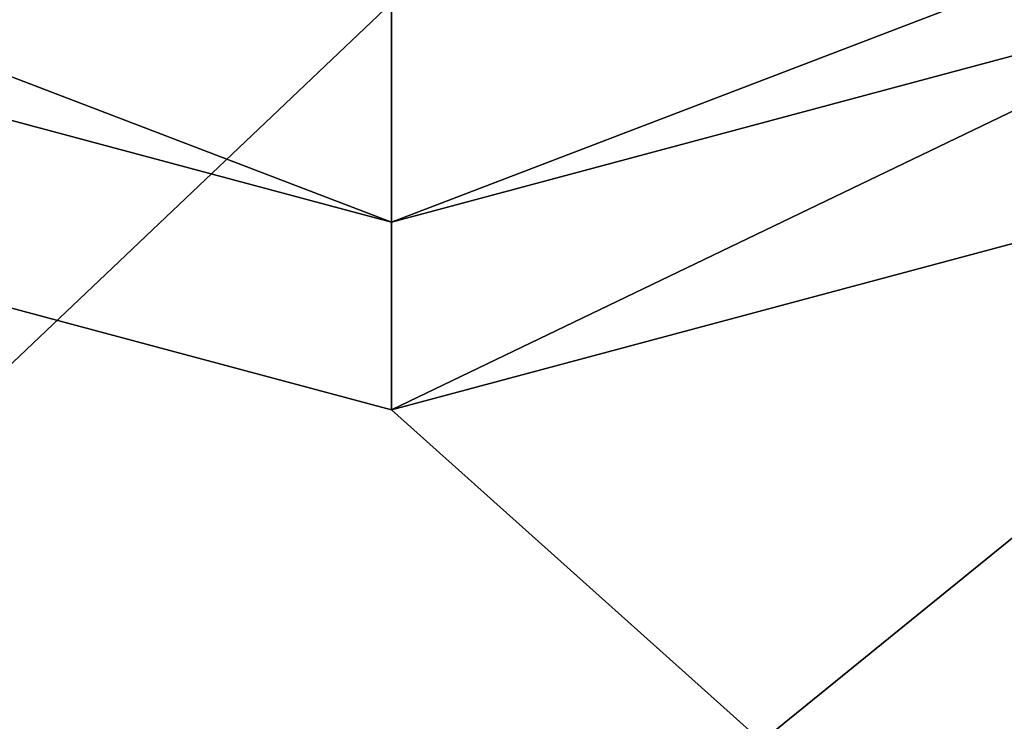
# Model space of a CAD drawing. Extents: x -50 to 50, y -119 to 244.
# Tile 20 of 112: x -2.37 to 3.91, y -28.99 to -24.51. Entities that reach past the tile are written whole.
import ezdxf

# ---------------------------------------------------------------- set-up
doc = ezdxf.new("R2010")
doc.units = 0
doc.header["$LTSCALE"] = 65.185185
for name, color, linetype in [('1114', 7, 'CONTINUOUS'), ('1115', 7, 'CONTINUOUS'), ('1128', 7, 'CONTINUOUS'), ('1129', 7, 'CONTINUOUS'), ('1131', 7, 'CONTINUOUS'), ('1132', 7, 'CONTINUOUS'), ('1133', 7, 'CONTINUOUS'), ('1135', 7, 'CONTINUOUS'), ('1136', 7, 'CONTINUOUS')]:
    doc.layers.add(name, color=color, linetype=linetype)

msp = doc.modelspace()

# ---------------------------------------------------------------- linework, layer by layer
at = {"layer": '1114', "linetype": 'CONTINUOUS'}
for points in [[(48, -70, 6), (-48, -70, 6), (-13.5, -23.3827, 6), (48, -70, 6)], [(0, -27, 6), (48, -70, 6), (-13.5, -23.3827, 6), (0, -27, 6)], [(13.5, -23.3827, 6), (48, -70, 6), (0, -27, 6), (13.5, -23.3827, 6)]]:
    msp.add_3dface(points, dxfattribs=at)
at = {"layer": '1115', "linetype": 'CONTINUOUS'}
for points in [[(12.2001, -21.131, 7), (0, -24.4, 7), (-48, -70, 7), (12.2001, -21.131, 7)], [(48, -70, 7), (12.2001, -21.131, 7), (-48, -70, 7), (48, -70, 7)], [(0, -24.4, 7), (-12.2001, -21.131, 7), (-48, -70, 7), (0, -24.4, 7)]]:
    msp.add_3dface(points, dxfattribs=at)
at = {"layer": '1128', "linetype": 'CONTINUOUS'}
for points in [[(0, -25.8, 4), (-12.9001, -22.3434, 4), (0, -25.8, 6), (0, -25.8, 4)], [(0, -25.8, 6), (-12.9001, -22.3434, 4), (-12.9, -22.3435, 6), (0, -25.8, 6)]]:
    msp.add_3dface(points, dxfattribs=at)
at = {"layer": '1129', "linetype": 'CONTINUOUS'}
for points in [[(-12.9001, -22.3434, 4), (0, -25.8, 4), (-12.1999, -21.131, 4), (-12.9001, -22.3434, 4)], [(-12.1999, -21.131, 4), (0, -25.8, 4), (0, -24.4, 4), (-12.1999, -21.131, 4)], [(0, -25.8, 4), (12.9001, -22.3434, 4), (0, -24.4, 4), (0, -25.8, 4)]]:
    msp.add_3dface(points, dxfattribs=at)
at = {"layer": '1131', "linetype": 'CONTINUOUS'}
for points in [[(0, -27, 2), (0, -24.4, 2), (12.1999, -21.131, 2), (0, -27, 2)], [(13.5001, -23.3826, 2), (0, -27, 2), (12.1999, -21.131, 2), (13.5001, -23.3826, 2)], [(-13.5001, -23.3826, 2), (0, -24.4, 2), (0, -27, 2), (-13.5001, -23.3826, 2)]]:
    msp.add_3dface(points, dxfattribs=at)
at = {"layer": '1132', "linetype": 'CONTINUOUS'}
for points in [[(-13.5, -23.3827, 6), (-13.5001, -23.3826, 2), (0, -27, 2), (-13.5, -23.3827, 6)], [(0, -27, 6), (-13.5, -23.3827, 6), (0, -27, 2), (0, -27, 6)]]:
    msp.add_3dface(points, dxfattribs=at)
at = {"layer": '1133', "linetype": 'CONTINUOUS'}
for points in [[(12.9001, -22.3434, 4), (0, -25.8, 4), (12.9, -22.3435, 6), (12.9001, -22.3434, 4)], [(0, -25.8, 4), (0, -25.8, 6), (12.9, -22.3435, 6), (0, -25.8, 4)]]:
    msp.add_3dface(points, dxfattribs=at)
at = {"layer": '1135', "linetype": 'CONTINUOUS'}
for points in [[(13.5, -23.3827, 6), (0, -27, 6), (13.5001, -23.3826, 2), (13.5, -23.3827, 6)], [(0, -27, 6), (0, -27, 2), (13.5001, -23.3826, 2), (0, -27, 6)]]:
    msp.add_3dface(points, dxfattribs=at)
at = {"layer": '1136', "linetype": 'CONTINUOUS'}
for points in [[(0, -24.4, 6), (12.2001, -21.131, 6), (0, -25.8, 6), (0, -24.4, 6)], [(0, -25.8, 6), (12.2001, -21.131, 6), (12.9, -22.3435, 6), (0, -25.8, 6)], [(0, -24.4, 6), (0, -25.8, 6), (-12.9, -22.3435, 6), (0, -24.4, 6)]]:
    msp.add_3dface(points, dxfattribs=at)

doc.saveas('drawing.dxf')
